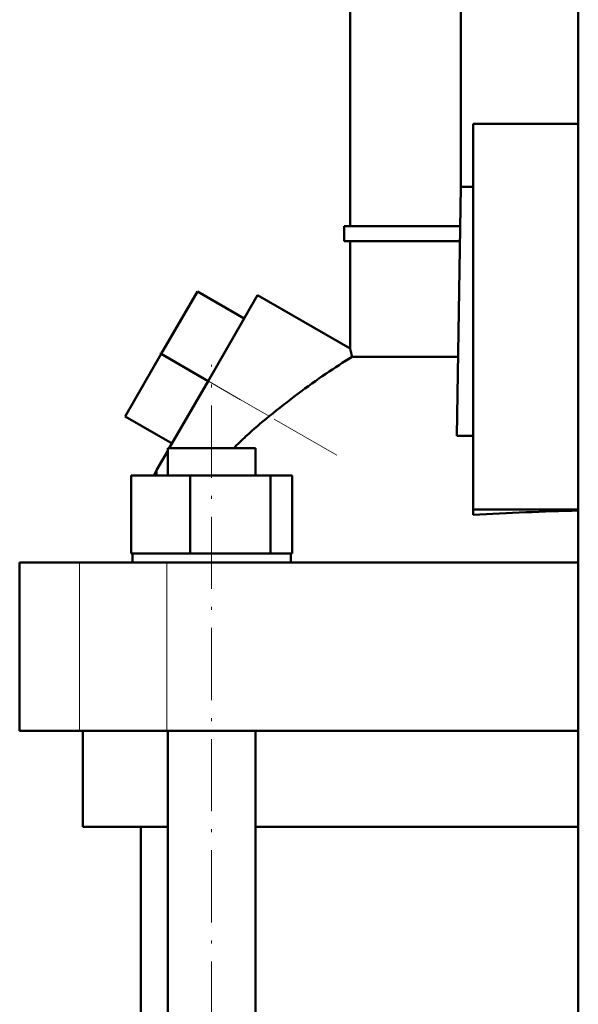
# Model space of a CAD drawing. Extents: x -1358 to 1757, y -1516 to 612.
# Tile 32 of 82: x -1117 to -1024, y -44 to 120. Entities that reach past the tile are written whole.
import ezdxf

# ---------------------------------------------------------------- set-up
doc = ezdxf.new("R2010")
doc.units = 0
doc.linetypes.add('DASHDOT', pattern=[18.5, 12, -3, 0.5, -3])

msp = doc.modelspace()

# ---------------------------------------------------------------- linework, layer by layer
at = {"color": 7, "lineweight": 50}
for p, q in [((-1023.73, -268.42), (-1023.73, 307.33)), ((-1061.73, 85.53), (-1061.73, 144.48)), ((-1043.29, 144.48), (-1043.29, 92.08)), ((-1023.73, 102.58), (-1041.23, 102.58)), ((-1041.23, 102.58), (-1041.23, 38.38)), ((-1043.29, 92.08), (-1043.97, 50.64)), ((-1043.29, 92.08), (-1041.23, 92.08)), ((-1062.73, 85.53), (-1043.4, 85.53)), ((-1062.73, 83.03), (-1062.73, 85.53)), ((-1043.44, 83.03), (-1062.73, 83.03)), ((-1061.73, 65.19), (-1061.73, 83.03)), ((-1087.15, 74.67), (-1093.15, 64.28)), ((-1079.36, 70.17), (-1087.15, 74.67)), ((-1085.36, 59.78), (-1077.11, 74.07)), ((-1061.73, 65.19), (-1077.11, 74.07)), ((-1079.36, 70.17), (-1085.36, 59.78)), ((-1093.15, 64.28), (-1099.15, 53.88)), ((-1085.36, 59.78), (-1093.15, 64.28)), ((-1061.4, 63.8), (-1043.75, 63.8)), ((-1091.82, 48.58), (-1085.36, 59.78)), ((-1091.36, 49.38), (-1099.15, 53.88)), ((-1043.97, 50.64), (-1041.23, 50.64)), ((-1093.93, 44.93), (-1092.07, 48.16)), ((-1092.07, 48.58), (-1089.93, 48.58)), ((-1092.07, 44.08), (-1092.07, 48.58)), ((-1089.93, 48.58), (-1077.47, 48.58)), ((-1077.47, 44.08), (-1077.47, 48.58)), ((-1094.42, 44.08), (-1093.93, 44.93)), ((-1093.93, 44.08), (-1093.93, 44.93)), ((-1098.15, 44.08), (-1088.35, 44.08)), ((-1098.15, 31.08), (-1098.15, 44.08)), ((-1088.35, 31.08), (-1088.35, 44.08)), ((-1088.35, 44.08), (-1074.97, 44.08)), ((-1074.97, 31.08), (-1074.97, 44.08)), ((-1074.97, 44.08), (-1071.38, 44.08)), ((-1071.38, 31.08), (-1071.38, 44.08)), ((-1041.23, 38.38), (-1023.73, 38.38)), ((-1041.23, 37.51), (-1041.23, 38.38)), ((-1116.73, 29.58), (-1106.79, 29.58)), ((-1116.73, 1.58), (-1116.73, 29.58)), ((-1106.79, 29.58), (-1092.22, 29.58)), ((-1098.15, 31.08), (-1097.14, 31.08)), ((-1097.97, 31.08), (-1097.78, 31.08)), ((-1097.97, 31.08), (-1097.97, 29.58)), ((-1097.14, 31.08), (-1089.36, 31.08)), ((-1092.22, 29.58), (-1023.73, 29.58)), ((-1089.36, 31.08), (-1088.35, 31.08)), ((-1088.35, 31.08), (-1086.97, 31.08)), ((-1086.97, 31.08), (-1084.77, 31.08)), ((-1084.77, 31.08), (-1076.35, 31.08)), ((-1076.35, 31.08), (-1074.97, 31.08)), ((-1074.97, 31.08), (-1074.6, 31.08)), ((-1074.6, 31.08), (-1071.57, 31.08)), ((-1071.57, 31.08), (-1071.38, 31.08)), ((-1071.57, 31.08), (-1071.57, 29.58)), ((-1106.79, 1.58), (-1116.73, 1.58)), ((-1092.22, 1.58), (-1106.79, 1.58)), ((-1106.23, 1.58), (-1106.23, -14.42)), ((-1023.73, 1.58), (-1092.22, 1.58)), ((-1092.07, -90.42), (-1092.07, 1.58)), ((-1077.47, -90.42), (-1077.47, 1.58)), ((-1092.07, -14.42), (-1106.23, -14.42)), ((-1096.58, -90.42), (-1096.58, -14.42)), ((-1023.73, -14.42), (-1077.47, -14.42))]:
    msp.add_line(p, q, dxfattribs=at)
at = {"color": 7, "linetype": 'DASHDOT', "lineweight": 18}
for p, q in [((-1063.95, 47.42), (-1094.05, 64.8)), ((-1084.77, -104.32), (-1084.77, 62.48))]:
    msp.add_line(p, q, dxfattribs=at)
at = {"color": 7, "lineweight": 18}
for p, q in [((-1085.36, 59.78), (-1075.2, 53.91)), ((-1106.79, 1.58), (-1106.79, 29.58)), ((-1092.22, 1.58), (-1092.22, 29.58))]:
    msp.add_line(p, q, dxfattribs=at)
at = {"color": 7, "lineweight": 50}
for centre, radius, start, end in [((-1181.39, 36.07), 123.16, 13.0135, 13.676), ((-969.79, -76.71), 167.85, 126.8314, 128.903), ((-1030.16, -1.99), 71.79, 128.861, 132.9306), ((-1030.28, -1.85), 71.61, 132.9316, 135.2319), ((-1012.46, -469.93), 508.26, 91.2699, 93.2443)]:
    msp.add_arc(centre, radius, start, end, dxfattribs=at)
msp.add_ellipse((-1143.5, -91.1), major_axis=(-106.91, -160.2), ratio=0.216612, start_param=3.57954, end_param=3.690622, dxfattribs=at)

doc.saveas('drawing.dxf')
